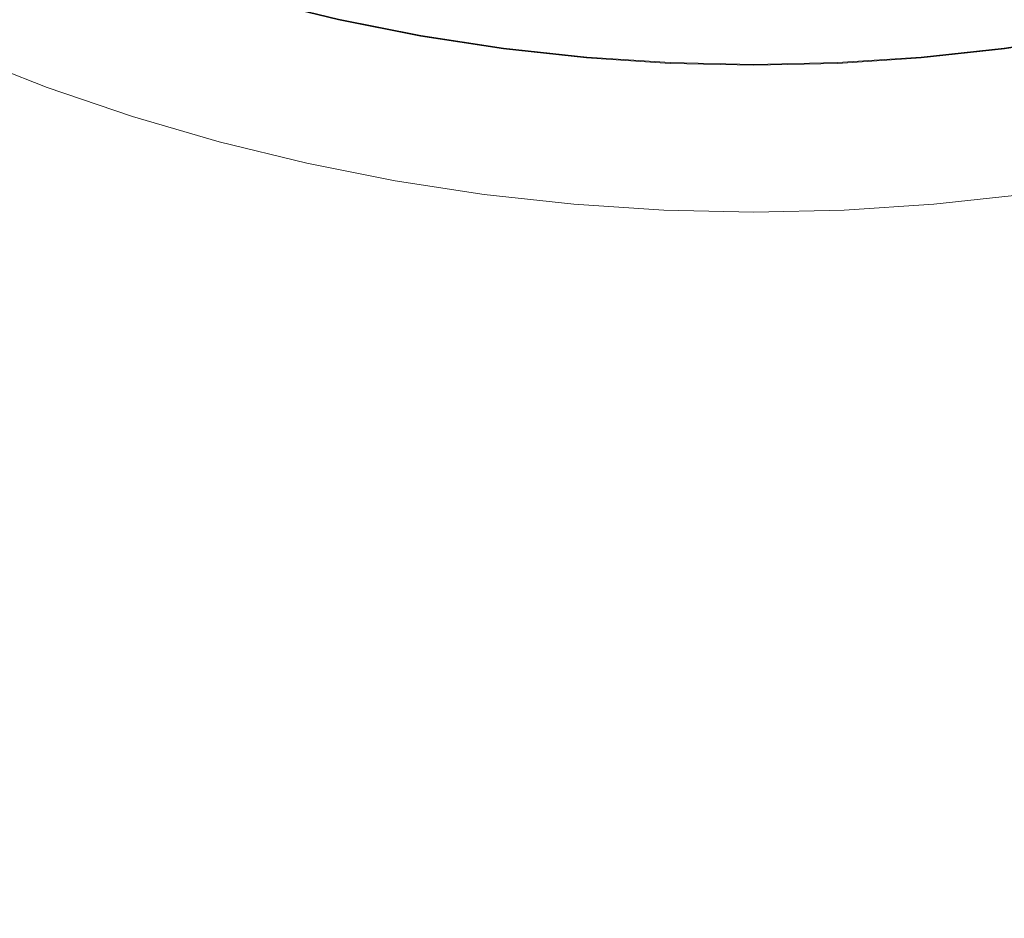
# Model space of a CAD drawing. Header units: millimetres. Extents: x -566 to 589, y -589 to 566.
# Tile 6 of 88: x 485 to 505, y -556 to -538. Entities that reach past the tile are written whole.
import ezdxf

# ---------------------------------------------------------------- set-up
doc = ezdxf.new("R2010")
doc.units = ezdxf.units.MM
doc.header["$LTSCALE"] = 50
doc.layers.add('ENERGY LIGHT RTP', color=7, linetype='Continuous', lineweight=5)

msp = doc.modelspace()

# ---------------------------------------------------------------- linework, layer by layer
at = {"layer": 'ENERGY LIGHT RTP', "color": 7, "linetype": 'Continuous', "lineweight": 5, "transparency": 33554687}
for points, invisible_edges in [([(494.558, -538.681, 7796.985), (492.876, -538.422, 7796.985), (491.207, -538.09, 7796.985), (499.651, -500, 7796.985)], 12), ([(491.21, -538.076, 7799.985), (492.879, -538.408, 7799.985), (494.56, -538.666, 7799.985), (499.651, -500, 7799.985)], 12), ([(497.949, -538.978, 7796.985), (496.251, -538.867, 7796.985), (494.558, -538.681, 7796.985), (499.651, -500, 7796.985)], 12), ([(494.56, -538.666, 7799.985), (496.252, -538.852, 7799.985), (497.95, -538.963, 7799.985), (499.651, -500, 7799.985)], 12), ([(501.353, -538.978, 7796.985), (499.651, -539.015, 7796.985), (497.949, -538.978, 7796.985), (499.651, -500, 7796.985)], 12), ([(497.95, -538.963, 7799.985), (499.651, -539, 7799.985), (501.352, -538.963, 7799.985), (499.651, -500, 7799.985)], 12), ([(501.352, -538.963, 7799.985), (503.05, -538.852, 7799.985), (504.741, -538.666, 7799.985), (499.651, -500, 7799.985)], 12), ([(504.741, -538.666, 7799.985), (506.423, -538.408, 7799.985), (508.092, -538.076, 7799.985), (499.651, -500, 7799.985)], 12), ([(508.095, -538.09, 7796.985), (506.426, -538.422, 7796.985), (504.743, -538.681, 7796.985), (499.651, -500, 7796.985)], 12), ([(504.743, -538.681, 7796.985), (503.051, -538.867, 7796.985), (501.353, -538.978, 7796.985), (499.651, -500, 7796.985)], 12), ([(474.651, -568.053, 1100), (484.721, -536.045, 7796.985), (486.307, -536.662, 7796.985)], 9), ([(486.312, -536.648, 7799.985), (484.726, -536.031, 7799.985), (483.578, -538.803, 7800), (485.286, -539.467, 7800)], 10), ([(486.307, -536.662, 7796.985), (474.854, -568.128, 1100), (474.651, -568.053, 1100)], 9), ([(474.854, -568.128, 1100), (486.307, -536.662, 7796.985), (487.919, -537.209, 7796.985), (477.85, -569.144, 1100)], 5), ([(487.923, -537.195, 7799.985), (486.312, -536.648, 7799.985), (485.286, -539.467, 7800), (487.021, -540.056, 7800)], 10), ([(489.557, -537.671, 7799.985), (487.923, -537.195, 7799.985), (487.021, -540.056, 7800), (488.781, -540.569, 7800)], 10), ([(477.85, -569.144, 1100), (487.919, -537.209, 7796.985), (489.553, -537.686, 7796.985), (480.887, -570.03, 1100)], 5), ([(480.887, -570.03, 1100), (489.553, -537.686, 7796.985), (491.207, -538.09, 7796.985), (483.959, -570.781, 1100)], 5), ([(491.21, -538.076, 7799.985), (489.557, -537.671, 7799.985), (488.781, -540.569, 7800), (490.56, -541.004, 7800)], 10), ([(483.959, -570.781, 1100), (491.207, -538.09, 7796.985), (492.876, -538.422, 7796.985), (487.061, -571.399, 1100)], 5), ([(492.879, -538.408, 7799.985), (491.21, -538.076, 7799.985), (490.56, -541.004, 7800), (492.358, -541.362, 7800)], 10), ([(494.56, -538.666, 7799.985), (492.879, -538.408, 7799.985), (492.358, -541.362, 7800), (494.169, -541.641, 7800)], 10), ([(487.061, -571.399, 1100), (492.876, -538.422, 7796.985), (494.558, -538.681, 7796.985), (490.188, -571.88, 1100)], 5), ([(471.178, -569.927, 1099.696), (485.286, -539.467, 7800), (483.578, -538.803, 7800)], 9), ([(490.188, -571.88, 1100), (494.558, -538.681, 7796.985), (496.251, -538.867, 7796.985), (493.332, -572.224, 1100)], 5), ([(496.252, -538.852, 7799.985), (494.56, -538.666, 7799.985), (494.169, -541.641, 7800), (495.99, -541.84, 7800)], 10), ([(504.741, -538.666, 7799.985), (503.05, -538.852, 7799.985), (503.311, -541.84, 7800), (505.133, -541.641, 7800)], 10), ([(505.97, -572.224, 1100), (503.051, -538.867, 7796.985), (504.743, -538.681, 7796.985), (509.114, -571.88, 1100)], 5), ([(493.332, -572.224, 1100), (496.251, -538.867, 7796.985), (497.949, -538.978, 7796.985), (496.489, -572.431, 1100)], 5), ([(497.95, -538.963, 7799.985), (496.252, -538.852, 7799.985), (495.99, -541.84, 7800), (497.819, -541.96, 7800)], 10), ([(496.489, -572.431, 1100), (497.949, -538.978, 7796.985), (499.651, -539.015, 7796.985), (499.651, -572.5, 1100)], 5), ([(499.651, -539, 7799.985), (497.95, -538.963, 7799.985), (497.819, -541.96, 7800), (499.651, -542, 7800)], 10), ([(501.352, -538.963, 7799.985), (499.651, -539, 7799.985), (499.651, -542, 7800), (501.483, -541.96, 7800)], 10), ([(499.651, -572.5, 1100), (499.651, -539.015, 7796.985), (501.353, -538.978, 7796.985), (502.813, -572.431, 1100)], 5), ([(503.05, -538.852, 7799.985), (501.352, -538.963, 7799.985), (501.483, -541.96, 7800), (503.311, -541.84, 7800)], 10), ([(502.813, -572.431, 1100), (501.353, -538.978, 7796.985), (503.051, -538.867, 7796.985), (505.97, -572.224, 1100)], 5), ([(471.178, -569.927, 1099.696), (472.04, -570.271, 1099.829), (485.286, -539.467, 7800)], 10), ([(472.04, -570.271, 1099.829), (472.908, -570.605, 1099.924), (485.286, -539.467, 7800)], 10), ([(472.908, -570.605, 1099.924), (473.779, -570.929, 1099.981), (485.286, -539.467, 7800)], 10), ([(473.779, -570.929, 1099.981), (473.828, -570.947, 1099.982), (485.286, -539.467, 7800)], 10), ([(485.286, -539.467, 7800), (473.828, -570.947, 1099.982), (474.651, -571.241, 1100)], 9), ([(474.651, -571.241, 1100), (487.021, -540.056, 7800), (485.286, -539.467, 7800)], 9), ([(474.651, -571.241, 1100), (476.948, -572.006, 1100), (487.021, -540.056, 7800)], 10), ([(480.11, -572.927, 1100), (488.781, -540.569, 7800), (487.021, -540.056, 7800), (476.948, -572.006, 1100)], 5), ([(483.31, -573.71, 1100), (490.56, -541.004, 7800), (488.781, -540.569, 7800), (480.11, -572.927, 1100)], 5), ([(486.541, -574.353, 1100), (492.358, -541.362, 7800), (490.56, -541.004, 7800), (483.31, -573.71, 1100)], 5), ([(489.796, -574.854, 1100), (494.169, -541.641, 7800), (492.358, -541.362, 7800), (486.541, -574.353, 1100)], 5), ([(493.071, -575.213, 1100), (495.99, -541.84, 7800), (494.169, -541.641, 7800), (489.796, -574.854, 1100)], 5), ([(509.506, -574.854, 1100), (505.133, -541.641, 7800), (503.311, -541.84, 7800), (506.231, -575.213, 1100)], 5), ([(496.358, -575.428, 1100), (497.819, -541.96, 7800), (495.99, -541.84, 7800), (493.071, -575.213, 1100)], 5), ([(499.651, -575.5, 1100), (499.651, -542, 7800), (497.819, -541.96, 7800), (496.358, -575.428, 1100)], 5), ([(502.944, -575.428, 1100), (501.483, -541.96, 7800), (499.651, -542, 7800), (499.651, -575.5, 1100)], 5), ([(506.231, -575.213, 1100), (503.311, -541.84, 7800), (501.483, -541.96, 7800), (502.944, -575.428, 1100)], 5)]:
    msp.add_3dface(points, dxfattribs=dict(at, invisible_edges=invisible_edges))

doc.saveas('drawing.dxf')
